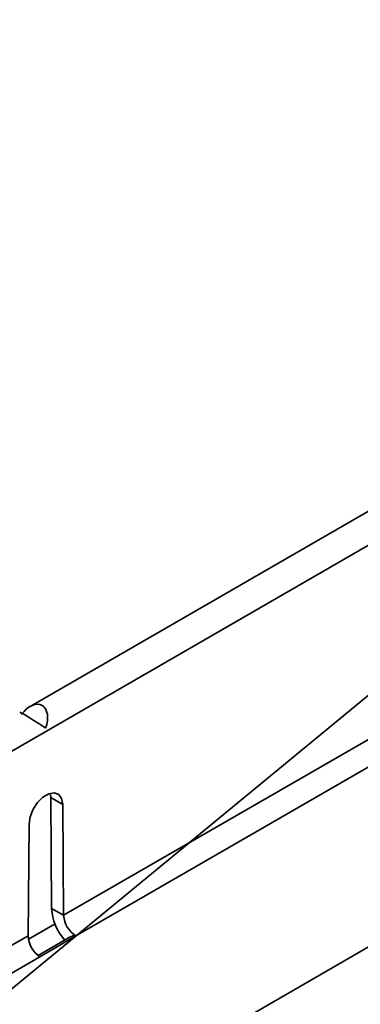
# Model space of a CAD drawing. Header units: metres. Extents: x 2158 to 2361, y 3646 to 3696.
# Tile 31 of 44: x 2212.518 to 2212.5681, y 3659.0128 to 3659.1577. Entities that reach past the tile are written whole.
import ezdxf

# ---------------------------------------------------------------- set-up
doc = ezdxf.new("R2010")
doc.units = ezdxf.units.M
doc.header["$LTSCALE"] = 5
doc.layers.add('N-WE-RI-HWA_GOOT_LIJNGOOT-G gesloten', color=1, linetype='Continuous', lineweight=35)

msp = doc.modelspace()

# ---------------------------------------------------------------- linework, layer by layer
at = {"layer": 'N-WE-RI-HWA_GOOT_LIJNGOOT-G gesloten'}
for p, q in [((2212.694447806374, 3659.157658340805), (2212.519507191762, 3659.056667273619)), ((2211.99254036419, 3658.747429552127), (2212.697525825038, 3659.154408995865)), ((2212.674761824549, 3659.112729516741), (2212.524421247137, 3659.025939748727)), ((2212.526229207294, 3659.022901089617), (2212.676489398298, 3659.109644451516)), ((2212.413374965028, 3658.931300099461), (2212.672176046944, 3659.080702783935)), ((2212.522516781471, 3659.043239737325), (2212.522436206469, 3659.043889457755)), ((2212.522516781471, 3659.043239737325), (2212.524284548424, 3659.042219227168)), ((2212.522653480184, 3659.026960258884), (2212.522516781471, 3659.043239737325)), ((2212.524421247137, 3659.025939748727), (2212.524284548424, 3659.042219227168)), ((2212.5193350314, 3659.039361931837), (2212.519198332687, 3659.022924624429)), ((2212.524421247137, 3659.025939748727), (2212.522653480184, 3659.026960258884)), ((2212.519272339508, 3659.022410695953), (2212.523187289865, 3659.024670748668)), ((2212.519198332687, 3659.022924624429), (2212.369564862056, 3658.936543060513)), ((2212.525492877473, 3659.022810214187), (2212.520688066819, 3659.020036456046)), ((2212.520925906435, 3659.019839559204), (2212.526229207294, 3659.022901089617)), ((2212.371372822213, 3658.933504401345), (2212.520925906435, 3659.019839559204))]:
    msp.add_line(p, q, dxfattribs=at)
at = {"layer": 'N-WE-RI-HWA_GOOT_LIJNGOOT-G gesloten', "ltscale": 0.1}
msp.add_line((2212.680551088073, 3659.150005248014), (2211.98824287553, 3658.579790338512), dxfattribs=at)
at = {"layer": 'N-WE-RI-HWA_GOOT_LIJNGOOT-G gesloten', "flags": 128}
for points in [[(2212.524284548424, 3659.042219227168), (2212.524128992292, 3659.043099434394), (2212.523697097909, 3659.043701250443), (2212.523040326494, 3659.04395296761), (2212.522236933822, 3659.043824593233), (2212.521382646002, 3659.043331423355), (2212.52057925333, 3659.042532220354), (2212.519922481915, 3659.041522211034), (2212.519490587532, 3659.040421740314), (2212.5193350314, 3659.039361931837)], [(2212.526229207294, 3659.022901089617), (2212.525693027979, 3659.022893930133), (2212.525510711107, 3659.022780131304)]]:
    msp.add_lwpolyline(points, dxfattribs=at)
at = {"layer": 'N-WE-RI-HWA_GOOT_LIJNGOOT-G gesloten'}
for centre, radius, start, end in [((2212.529995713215, 3659.027289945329), 0.007349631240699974, 182.5710115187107, 222.7983606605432), ((2212.528257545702, 3659.026165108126), 0.003842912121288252, 183.3619183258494, 238.1422044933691), ((2212.523039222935, 3659.02304920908), 0.003842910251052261, 181.8578168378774, 236.6380588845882)]:
    msp.add_arc(centre, radius, start, end, dxfattribs=at)
for centre, major_axis, ratio, start_param, end_param in [((2212.519666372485, 3659.053814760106), (0.001508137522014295, 0.003030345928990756), 0.6143596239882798, 4.891808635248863, 7.598612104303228), ((2212.520346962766, 3659.05420765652), (0.002394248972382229, -0.001560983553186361), 0.05751391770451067, 0.9737045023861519, 3.112423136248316)]:
    msp.add_ellipse(centre, major_axis=major_axis, ratio=ratio, start_param=start_param, end_param=end_param, dxfattribs=at)

doc.saveas('drawing.dxf')
